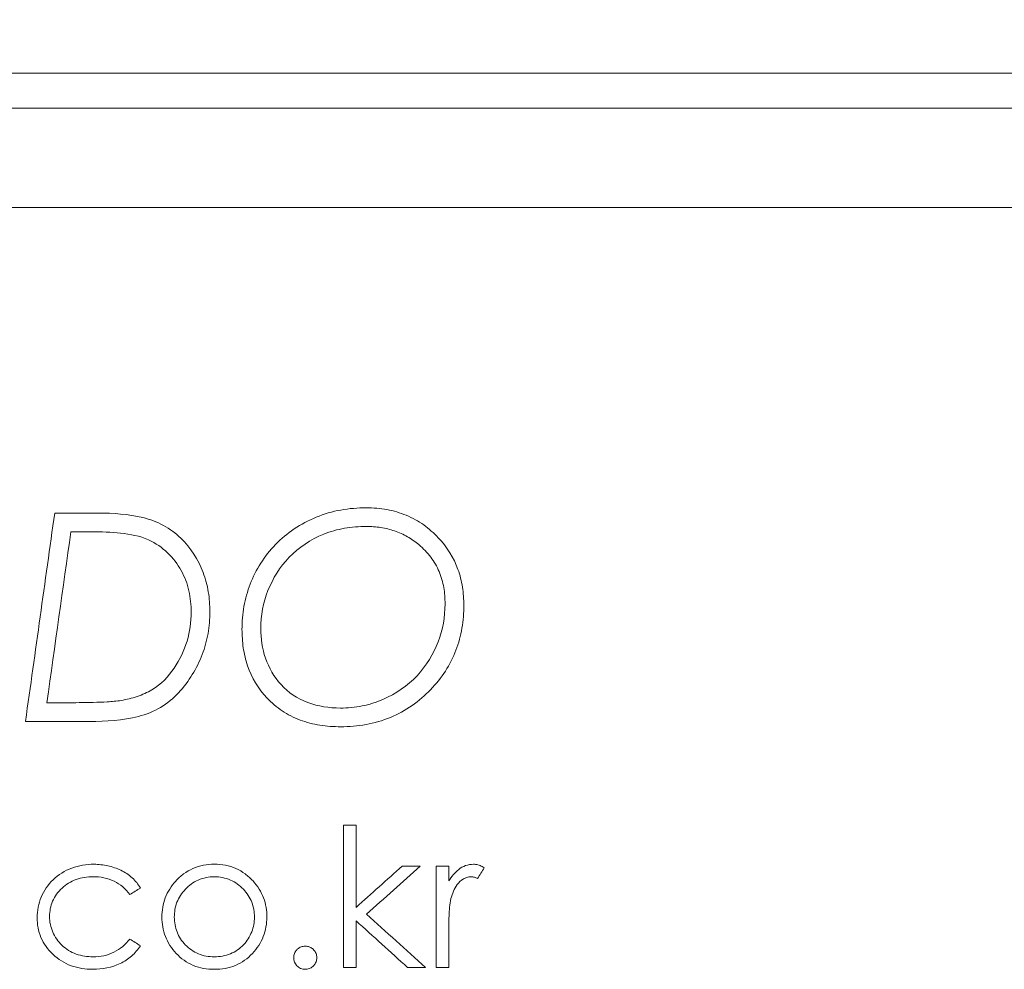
# Model space of a CAD drawing. Header units: millimetres. Extents: x 114 to 390, y 38 to 250.
# Tile 19 of 22: x 304.43 to 309.43, y 232.05 to 236.88. Entities that reach past the tile are written whole.
import ezdxf

# ---------------------------------------------------------------- set-up
doc = ezdxf.new("R2010")
doc.units = ezdxf.units.MM
doc.styles.add('SLDTEXTSTYLE0', font='TXT', dxfattribs={"width": 0.75})
doc.dimstyles.new('SLDDIMSTYLE0', dxfattribs={"dimtxt": 3.5, "dimasz": 3.302, "dimexe": 0, "dimexo": 0.0625, "dimgap": 0.875, "dimtad": 1, "dimtoh": 1, "dimlfac": 2, "dimzin": 12, "dimdsep": 46, "dimtxsty": 'Standard', "dimblk1": 'CLOSED', "dimblk2": 'CLOSED', "dimsah": 1, "dimcen": 0.09, "dimadec": 0, "dimazin": 0, "dimtfac": 1, "dimtofl": 0, "dimtmove": 0, "dimatfit": 3, "dimldrblk": 'CLOSED', "dimfxl": 0, "dimtolj": 1, "dimtzin": 12, "dimarcsym": 0})

# ---------------------------------------------------------------- blocks, each defined once
blk = doc.blocks.new('_CLOSED')
at = {"color": 0, "linetype": 'ByBlock', "lineweight": -2}
for p, q in [((-1, 0.166667), (0, 0)), ((-1, 0.166667), (-1, -0.166667)), ((0, 0), (-1, -0.166667)), ((0, 0), (-1, 0))]:
    blk.add_line(p, q, dxfattribs=at)
blk = doc.blocks.new('*D3')
at = {"color": 7, "linetype": 'Continuous', "lineweight": 0}
for p, q in [((265.1629, 236.6066), (265.1629, 246.3576)), ((314.9009, 236.6066), (314.9009, 246.3576)), ((265.1629, 245.3576), (314.9009, 245.3576))]:
    blk.add_line(p, q, dxfattribs=at)
at = {"color": 7, "linetype": 'Continuous', "lineweight": 0, "xscale": 3.302, "yscale": 3.302}
for p, rotation in [((265.1629, 245.3576, 39.0949), 180.0000000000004), ((314.9009, 245.3576, 39.0949), 360.0000000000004)]:
    blk.add_blockref('_CLOSED', p, dxfattribs=dict(at, rotation=rotation))
at = {"color": 7, "linetype": 'Continuous', "lineweight": 0, "insert": (286.0423, 249.8693), "char_height": 3.5, "attachment_point": 1, "style": 'SLDTEXTSTYLE0'}
blk.add_mtext('99.5', dxfattribs=at)

msp = doc.modelspace()

# ---------------------------------------------------------------- linework, layer by layer
at = {"color": 7, "linetype": 'Continuous', "lineweight": 15}
for p, q in [((313.9023, 236.6053), (266.1615, 236.6053)), ((270.0521, 236.4271), (310.0117, 236.4271)), ((310.0117, 235.9239), (270.0521, 235.9239)), ((304.83, 234.3713), (304.6101, 234.3713)), ((304.6924, 234.2763), (304.7967, 234.2763)), ((304.6635, 233.4079), (304.5707, 233.4079)), ((304.4617, 233.3129), (304.7884, 233.3129)), ((306.1397, 232.7866), (306.0763, 232.7866)), ((306.4653, 232.5785), (306.3743, 232.5785)), ((306.61, 232.5785), (306.5467, 232.5785)), ((306.0763, 232.0629), (306.1397, 232.0629)), ((306.4016, 232.0629), (306.4924, 232.0629)), ((306.5467, 232.0629), (306.61, 232.0629))]:
    msp.add_line(p, q, dxfattribs=at)
for points in [[(304.6101, 234.3713), (304.5611, 234.0215), (304.5117, 233.6691), (304.4617, 233.3129)], [(304.5707, 233.4079), (304.6116, 233.6997), (304.6521, 233.9889), (304.6924, 234.2763)], [(306.0763, 232.7866), (306.0763, 232.5468), (306.0763, 232.3057), (306.0763, 232.0629)], [(306.1397, 232.7866), (306.1397, 232.6476), (306.1397, 232.5082), (306.1397, 232.3682)], [(306.3743, 232.5785), (306.2962, 232.5085), (306.218, 232.4384), (306.1397, 232.3682)], [(306.1931, 232.3343), (306.2839, 232.4158), (306.3747, 232.4972), (306.4653, 232.5785)], [(306.5467, 232.5785), (306.5467, 232.4074), (306.5467, 232.2356), (306.5467, 232.0629)], [(306.61, 232.5785), (306.61, 232.5532), (306.61, 232.5279), (306.61, 232.5026)], [(306.7562, 232.5151), (306.7678, 232.5333), (306.7794, 232.5516), (306.7909, 232.5699)], [(304.9921, 232.4338), (305.0098, 232.4448), (305.0275, 232.4557), (305.0451, 232.4667)], [(306.4924, 232.0629), (306.3925, 232.1535), (306.2927, 232.244), (306.1931, 232.3343)], [(306.1397, 232.3005), (306.1397, 232.2215), (306.1397, 232.1423), (306.1397, 232.0629)], [(306.1397, 232.3005), (306.2268, 232.2214), (306.3141, 232.1422), (306.4016, 232.0629)], [(306.61, 232.2362), (306.61, 232.1785), (306.61, 232.1208), (306.61, 232.0629)], [(305.0451, 232.1729), (305.0275, 232.1845), (305.0098, 232.1961), (304.9921, 232.2077)]]:
    msp.add_open_spline(points, degree=3, dxfattribs=at)
for points, knots in [([(305.3979, 233.8699), (305.3974, 233.9039), (305.3953, 233.9377), (305.3843, 234.0042), (305.3754, 234.0369), (305.339, 234.1337), (305.3011, 234.194), (305.224, 234.2687), (305.1945, 234.2905), (305.1292, 234.3263), (305.0941, 234.339), (304.9836, 234.3664), (304.9066, 234.3707), (304.83, 234.3713)], [0, 0, 0, 0, 0.125, 0.125, 0.25, 0.25, 0.5, 0.5, 0.625, 0.625, 0.75, 0.75, 1, 1, 1, 1]), ([(306.1921, 234.3984), (306.1482, 234.3977), (306.1047, 234.3945), (306.0196, 234.379), (305.9774, 234.3665), (305.8583, 234.3182), (305.7874, 234.2698), (305.6738, 234.1529), (305.6308, 234.0835), (305.5884, 233.9735), (305.5776, 233.9353), (305.5639, 233.8586), (305.5614, 233.8197), (305.5607, 233.7806)], [0, 0, 0, 0, 0.125, 0.125, 0.25, 0.25, 0.5, 0.5, 0.75, 0.75, 0.875, 0.875, 1, 1, 1, 1]), ([(306.6869, 233.9029), (306.6863, 233.934), (306.6849, 233.9648), (306.6748, 234.0255), (306.6675, 234.0555), (306.6359, 234.1441), (306.602, 234.1986), (306.5347, 234.2699), (306.5101, 234.2914), (306.4563, 234.3299), (306.4263, 234.3467), (306.3635, 234.373), (306.3307, 234.3828), (306.2625, 234.3956), (306.2272, 234.3976), (306.1921, 234.3984)], [0, 0, 0, 0, 0.125, 0.125, 0.25, 0.25, 0.5, 0.5, 0.625, 0.625, 0.75, 0.75, 0.875, 0.875, 1, 1, 1, 1]), ([(304.7967, 234.2763), (304.8462, 234.2759), (304.8957, 234.2747), (304.994, 234.2641), (305.0419, 234.2547), (305.0867, 234.2354)], [0, 0, 0, 0, 0.5, 0.5, 1, 1, 1, 1]), ([(305.6557, 233.7846), (305.6568, 233.8508), (305.668, 233.9152), (305.7172, 234.0391), (305.7524, 234.097), (305.8486, 234.1964), (305.9084, 234.2371), (306.0099, 234.2777), (306.0449, 234.2876), (306.1174, 234.3005), (306.1548, 234.3029), (306.1921, 234.3034)], [0, 0, 0, 0, 0.25, 0.25, 0.5, 0.5, 0.75, 0.75, 0.875, 0.875, 1, 1, 1, 1]), ([(306.1921, 234.3034), (306.2166, 234.3028), (306.2411, 234.3017), (306.2896, 234.2942), (306.313, 234.2884), (306.3582, 234.2728), (306.3802, 234.2628), (306.4213, 234.2394), (306.4401, 234.2254), (306.4584, 234.211)], [0, 0, 0, 0, 0.25, 0.25, 0.5, 0.5, 0.75, 0.75, 1, 1, 1, 1]), ([(305.0867, 234.2354), (305.1226, 234.2175), (305.1552, 234.1961), (305.2112, 234.1428), (305.2338, 234.1123), (305.2701, 234.0472), (305.283, 234.0123), (305.2995, 233.9412), (305.3025, 233.9044), (305.3029, 233.8677)], [0, 0, 0, 0, 0.25, 0.25, 0.5, 0.5, 0.75, 0.75, 1, 1, 1, 1]), ([(306.4584, 234.211), (306.4807, 234.1913), (306.5016, 234.1708), (306.5358, 234.125), (306.5504, 234.1), (306.5721, 234.0477), (306.5799, 234.0209), (306.5899, 233.966), (306.5912, 233.9378), (306.5919, 233.9097)], [0, 0, 0, 0, 0.25, 0.25, 0.5, 0.5, 0.75, 0.75, 1, 1, 1, 1]), ([(304.7884, 233.3129), (304.8714, 233.3134), (304.9548, 233.3184), (305.0745, 233.3483), (305.1129, 233.3629), (305.1821, 233.4049), (305.2122, 233.4303), (305.2662, 233.4875), (305.2887, 233.5186), (305.3282, 233.5834), (305.3453, 233.6174), (305.372, 233.6875), (305.3818, 233.7232), (305.3948, 233.7957), (305.3972, 233.8328), (305.3979, 233.8699)], [0, 0, 0, 0, 0.25, 0.25, 0.375, 0.375, 0.5, 0.5, 0.625, 0.625, 0.75, 0.75, 0.875, 0.875, 1, 1, 1, 1]), ([(305.3029, 233.8677), (305.3021, 233.8179), (305.2962, 233.7688), (305.2677, 233.6733), (305.2452, 233.6265), (305.1877, 233.541), (305.1508, 233.5017), (305.0804, 233.46), (305.0552, 233.4485), (305.0028, 233.4307), (304.9752, 233.4249), (304.9476, 233.4196)], [0, 0, 0, 0, 0.25, 0.25, 0.5, 0.5, 0.75, 0.75, 0.875, 0.875, 1, 1, 1, 1]), ([(306.5919, 233.9097), (306.591, 233.8437), (306.5805, 233.7792), (306.5328, 233.6548), (306.497, 233.5959), (306.4016, 233.4937), (306.3422, 233.4529), (306.2415, 233.41), (306.2068, 233.3989), (306.1348, 233.3843), (306.0973, 233.3813), (306.06, 233.3808)], [0, 0, 0, 0, 0.25, 0.25, 0.5, 0.5, 0.75, 0.75, 0.875, 0.875, 1, 1, 1, 1]), ([(306.0613, 233.2858), (306.1049, 233.2862), (306.148, 233.2891), (306.2325, 233.3048), (306.2745, 233.3172), (306.3926, 233.3653), (306.4616, 233.4157), (306.5746, 233.5326), (306.6193, 233.6014), (306.6606, 233.7109), (306.6709, 233.7488), (306.6839, 233.8255), (306.6865, 233.8642), (306.6869, 233.9029)], [0, 0, 0, 0, 0.125, 0.125, 0.25, 0.25, 0.5, 0.5, 0.75, 0.75, 0.875, 0.875, 1, 1, 1, 1]), ([(305.5607, 233.7806), (305.5614, 233.7493), (305.5626, 233.7181), (305.5719, 233.6565), (305.5792, 233.626), (305.6097, 233.5356), (305.6434, 233.4793), (305.7114, 233.4074), (305.7367, 233.3859), (305.7927, 233.3483), (305.8236, 233.3323), (305.8879, 233.3081), (305.9218, 233.2994), (305.9911, 233.288), (306.0261, 233.2865), (306.0613, 233.2858)], [0, 0, 0, 0, 0.125, 0.125, 0.25, 0.25, 0.5, 0.5, 0.625, 0.625, 0.75, 0.75, 0.875, 0.875, 1, 1, 1, 1]), ([(306.06, 233.3808), (306.0031, 233.3818), (305.9475, 233.3888), (305.8418, 233.4286), (305.7953, 233.4604), (305.723, 233.539), (305.6971, 233.5856), (305.6629, 233.6821), (305.6567, 233.7336), (305.6557, 233.7846)], [0, 0, 0, 0, 0.25, 0.25, 0.5, 0.5, 0.75, 0.75, 1, 1, 1, 1]), ([(304.9476, 233.4196), (304.9242, 233.4161), (304.9005, 233.4139), (304.8768, 233.4125), (304.8531, 233.411), (304.8294, 233.4104), (304.8057, 233.4097), (304.7583, 233.4082), (304.7109, 233.4081), (304.6635, 233.4079)], [0, 0, 0, 0, 0.0001425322, 0.0001425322, 0.0001425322, 0.000284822, 0.000284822, 0.000284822, 0.0005690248, 0.0005690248, 0.0005690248, 0.0005690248]), ([(304.8091, 232.5876), (304.7705, 232.587), (304.7321, 232.5814), (304.6609, 232.5546), (304.6287, 232.5343), (304.5756, 232.4836), (304.5552, 232.4529), (304.5273, 232.3874), (304.521, 232.352), (304.5205, 232.3165)], [0, 0, 0, 0, 0.25, 0.25, 0.5, 0.5, 0.75, 0.75, 1, 1, 1, 1]), ([(305.0451, 232.4667), (305.0334, 232.4856), (305.0201, 232.5034), (304.9865, 232.5341), (304.967, 232.5468), (304.925, 232.5667), (304.9026, 232.5746), (304.8568, 232.5849), (304.8329, 232.587), (304.8091, 232.5876)], [0, 0, 0, 0, 0.25, 0.25, 0.5, 0.5, 0.75, 0.75, 1, 1, 1, 1]), ([(305.4208, 232.5876), (305.402, 232.5872), (305.3832, 232.586), (305.3462, 232.5787), (305.3285, 232.5733), (305.2948, 232.5585), (305.2787, 232.549), (305.2496, 232.5276), (305.2367, 232.5152), (305.2244, 232.5022)], [0, 0, 0, 0, 0.25, 0.25, 0.5, 0.5, 0.75, 0.75, 1, 1, 1, 1]), ([(305.6167, 232.5026), (305.6043, 232.5155), (305.5915, 232.528), (305.5624, 232.5492), (305.5465, 232.5587), (305.5128, 232.5735), (305.4951, 232.5787), (305.4584, 232.586), (305.4396, 232.5872), (305.4208, 232.5876)], [0, 0, 0, 0, 0.25, 0.25, 0.5, 0.5, 0.75, 0.75, 1, 1, 1, 1]), ([(306.7358, 232.5876), (306.7221, 232.5869), (306.7087, 232.5852), (306.6831, 232.5757), (306.6714, 232.5692), (306.6397, 232.5449), (306.6243, 232.5241), (306.61, 232.5026)], [0, 0, 0, 0, 0.25, 0.25, 0.5, 0.5, 1, 1, 1, 1]), ([(306.7909, 232.5699), (306.7841, 232.5738), (306.7771, 232.5777), (306.7696, 232.5807), (306.7621, 232.5836), (306.7542, 232.5859), (306.746, 232.5868), (306.7427, 232.5872), (306.7392, 232.5874), (306.7358, 232.5876)], [0, 0, 0, 0, 0.000048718, 0.000048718, 0.000048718, 0.0000979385, 0.0000979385, 0.0000979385, 0.0001182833, 0.0001182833, 0.0001182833, 0.0001182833]), ([(304.5838, 232.3221), (304.5845, 232.3489), (304.5886, 232.3751), (304.6104, 232.4249), (304.6268, 232.4469), (304.6679, 232.4851), (304.6922, 232.5004), (304.7461, 232.5199), (304.7752, 232.5234), (304.8045, 232.5242)], [0, 0, 0, 0, 0.25, 0.25, 0.5, 0.5, 0.75, 0.75, 1, 1, 1, 1]), ([(304.8045, 232.5242), (304.8229, 232.5238), (304.8414, 232.5226), (304.8775, 232.5151), (304.8948, 232.5094), (304.9273, 232.4937), (304.9424, 232.4836), (304.9695, 232.4608), (304.9811, 232.4475), (304.9921, 232.4338)], [0, 0, 0, 0, 0.25, 0.25, 0.5, 0.5, 0.75, 0.75, 1, 1, 1, 1]), ([(305.217, 232.3189), (305.2177, 232.3447), (305.2212, 232.37), (305.2399, 232.4186), (305.2547, 232.4408), (305.2916, 232.4797), (305.3135, 232.4962), (305.3642, 232.5188), (305.3922, 232.5234), (305.4205, 232.5242)], [0, 0, 0, 0, 0.25, 0.25, 0.5, 0.5, 0.75, 0.75, 1, 1, 1, 1]), ([(305.4205, 232.5242), (305.4487, 232.5234), (305.477, 232.5188), (305.5272, 232.4962), (305.5492, 232.4795), (305.5861, 232.4411), (305.6011, 232.4187), (305.6197, 232.3707), (305.6234, 232.3447), (305.6241, 232.3189)], [0, 0, 0, 0, 0.25, 0.25, 0.5, 0.5, 0.75, 0.75, 1, 1, 1, 1]), ([(306.6213, 232.4132), (306.6284, 232.4384), (306.6373, 232.4635), (306.6616, 232.4951), (306.6719, 232.5046), (306.6895, 232.5157), (306.6959, 232.5188), (306.7093, 232.5231), (306.7166, 232.5238), (306.7238, 232.5242)], [0, 0, 0, 0, 0.5, 0.5, 0.75, 0.75, 0.875, 0.875, 1, 1, 1, 1]), ([(306.7238, 232.5242), (306.7266, 232.5241), (306.7295, 232.5239), (306.7323, 232.5234), (306.7351, 232.523), (306.7378, 232.5222), (306.7405, 232.5214), (306.7459, 232.5196), (306.7511, 232.5173), (306.7562, 232.5151)], [0, 0, 0, 0, 0.00001704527, 0.00001704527, 0.00001704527, 0.00003413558, 0.00003413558, 0.00003413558, 0.00006836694, 0.00006836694, 0.00006836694, 0.00006836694]), ([(305.2244, 232.5022), (305.202, 232.4763), (305.1831, 232.4484), (305.159, 232.3858), (305.1546, 232.3525), (305.1537, 232.3193)], [0, 0, 0, 0, 0.5, 0.5, 1, 1, 1, 1]), ([(305.6874, 232.3193), (305.6865, 232.3525), (305.6821, 232.3853), (305.6584, 232.4481), (305.6393, 232.4767), (305.6167, 232.5026)], [0, 0, 0, 0, 0.5, 0.5, 1, 1, 1, 1]), ([(306.61, 232.2362), (306.6101, 232.2658), (306.6103, 232.2953), (306.6116, 232.3248), (306.6123, 232.3396), (306.6131, 232.3543), (306.6145, 232.3691), (306.6159, 232.3839), (306.618, 232.3986), (306.6213, 232.4132)], [0, 0, 0, 0, 0.0001926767, 0.0001926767, 0.0001926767, 0.0002893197, 0.0002893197, 0.0002893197, 0.0003865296, 0.0003865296, 0.0003865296, 0.0003865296]), ([(304.5205, 232.3165), (304.5214, 232.282), (304.5265, 232.2482), (304.5542, 232.1838), (304.575, 232.1549), (304.6277, 232.1052), (304.6588, 232.0852), (304.7286, 232.0595), (304.7661, 232.0546), (304.8039, 232.0539)], [0, 0, 0, 0, 0.25, 0.25, 0.5, 0.5, 0.75, 0.75, 1, 1, 1, 1]), ([(304.8049, 232.1172), (304.7757, 232.1181), (304.7468, 232.1216), (304.6922, 232.1416), (304.6673, 232.1567), (304.6268, 232.1952), (304.6109, 232.2185), (304.5948, 232.2558), (304.5906, 232.2688), (304.5851, 232.2953), (304.5844, 232.3087), (304.5838, 232.3221)], [0, 0, 0, 0, 0.25, 0.25, 0.5, 0.5, 0.75, 0.75, 0.875, 0.875, 1, 1, 1, 1]), ([(305.1537, 232.3193), (305.1545, 232.2856), (305.1593, 232.2527), (305.1842, 232.1896), (305.2033, 232.1603), (305.2509, 232.1092), (305.2802, 232.0877), (305.3305, 232.0669), (305.3479, 232.0618), (305.3838, 232.0553), (305.4024, 232.0543), (305.4208, 232.0539)], [0, 0, 0, 0, 0.25, 0.25, 0.5, 0.5, 0.75, 0.75, 0.875, 0.875, 1, 1, 1, 1]), ([(305.4205, 232.1172), (305.4066, 232.1176), (305.3927, 232.1183), (305.3657, 232.1236), (305.3523, 232.1276), (305.3142, 232.1432), (305.2914, 232.1587), (305.2548, 232.1969), (305.2407, 232.2197), (305.2217, 232.2676), (305.2179, 232.2933), (305.217, 232.3189)], [0, 0, 0, 0, 0.125, 0.125, 0.25, 0.25, 0.5, 0.5, 0.75, 0.75, 1, 1, 1, 1]), ([(305.6241, 232.3189), (305.6232, 232.2933), (305.6197, 232.2683), (305.6007, 232.2203), (305.5868, 232.1977), (305.55, 232.1587), (305.5273, 232.1435), (305.4891, 232.1277), (305.4759, 232.1237), (305.4487, 232.1183), (305.4346, 232.1176), (305.4205, 232.1172)], [0, 0, 0, 0, 0.25, 0.25, 0.5, 0.5, 0.75, 0.75, 0.875, 0.875, 1, 1, 1, 1]), ([(305.4208, 232.0539), (305.4391, 232.0543), (305.4573, 232.0553), (305.493, 232.0617), (305.5107, 232.0668), (305.5606, 232.0875), (305.5898, 232.1089), (305.6373, 232.1597), (305.6566, 232.1891), (305.6815, 232.2518), (305.6866, 232.2856), (305.6874, 232.3193)], [0, 0, 0, 0, 0.125, 0.125, 0.25, 0.25, 0.5, 0.5, 0.75, 0.75, 1, 1, 1, 1]), ([(304.8039, 232.0539), (304.8519, 232.0543), (304.8999, 232.0628), (304.9632, 232.0935), (304.9831, 232.1063), (305.0175, 232.1365), (305.0324, 232.1541), (305.0451, 232.1729)], [0, 0, 0, 0, 0.5, 0.5, 0.75, 0.75, 1, 1, 1, 1]), ([(304.9921, 232.2077), (304.9696, 232.1809), (304.9431, 232.1566), (304.8947, 232.1327), (304.8775, 232.1268), (304.8416, 232.1189), (304.8233, 232.1177), (304.8049, 232.1172)], [0, 0, 0, 0, 0.5, 0.5, 0.75, 0.75, 1, 1, 1, 1]), ([(305.8819, 232.1715), (305.8749, 232.1711), (305.8677, 232.1703), (305.8612, 232.1679), (305.8546, 232.1655), (305.8485, 232.1617), (305.8433, 232.1572), (305.8388, 232.1532), (305.8349, 232.1486), (305.8317, 232.1437), (305.828, 232.1378), (305.8254, 232.1311), (305.8242, 232.1244), (305.8235, 232.1205), (305.8233, 232.1166), (305.8231, 232.1127)], [0, 0, 0, 0, 0.0000420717, 0.0000420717, 0.0000420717, 0.0000846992, 0.0000846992, 0.0000846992, 0.0001218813, 0.0001218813, 0.0001218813, 0.0001663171, 0.0001663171, 0.0001663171, 0.00019141, 0.00019141, 0.00019141, 0.00019141]), ([(305.9407, 232.1127), (305.9402, 232.12), (305.9395, 232.1276), (305.9368, 232.1345), (305.9343, 232.1408), (305.9305, 232.1466), (305.9259, 232.1518), (305.9213, 232.1569), (305.9157, 232.1614), (305.9095, 232.1648), (305.9047, 232.1675), (305.8992, 232.1694), (305.8936, 232.1703), (305.8898, 232.171), (305.8858, 232.1712), (305.8819, 232.1715)], [0, 0, 0, 0, 0.0000479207, 0.0000479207, 0.0000479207, 0.0000912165, 0.0000912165, 0.0000912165, 0.0001345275, 0.0001345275, 0.0001345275, 0.0001685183, 0.0001685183, 0.0001685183, 0.000191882, 0.000191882, 0.000191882, 0.000191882]), ([(305.8231, 232.1127), (305.8239, 232.0979), (305.8289, 232.0832), (305.8448, 232.0664), (305.8512, 232.0618), (305.8658, 232.0554), (305.8738, 232.0543), (305.8819, 232.0539)], [0, 0, 0, 0, 0.5, 0.5, 0.75, 0.75, 1, 1, 1, 1]), ([(305.8819, 232.0539), (305.8888, 232.0543), (305.8959, 232.055), (305.9023, 232.0574), (305.9088, 232.0598), (305.9149, 232.0635), (305.92, 232.0679), (305.9247, 232.0719), (305.9286, 232.0767), (305.9319, 232.0818), (305.9358, 232.0879), (305.9386, 232.0948), (305.9397, 232.1019), (305.9402, 232.1054), (305.9404, 232.1091), (305.9407, 232.1127)], [0, 0, 0, 0, 0.0000416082, 0.0000416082, 0.0000416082, 0.0000835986, 0.0000835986, 0.0000835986, 0.0001216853, 0.0001216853, 0.0001216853, 0.0001680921, 0.0001680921, 0.0001680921, 0.0001912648, 0.0001912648, 0.0001912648, 0.0001912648])]:
    msp.add_open_spline(points, degree=3, knots=knots, dxfattribs=at)

# ---------------------------------------------------------------- dimensions: what is measured, and where the dimension line sits
at = {"color": 7, "linetype": 'Continuous', "lineweight": 0}
dim = msp.add_linear_dim(base=(314.9009, 245.3576), p1=(265.1629, 235.6066), p2=(314.9009, 235.6066), text='99.5', dimstyle='SLDDIMSTYLE0', dxfattribs=at)
dim.commit()
dim.dimension.update_dxf_attribs({"geometry": '*D3', "text_midpoint": (290.5676, 245.3576), "dimtype": 160})

doc.saveas('drawing.dxf')
